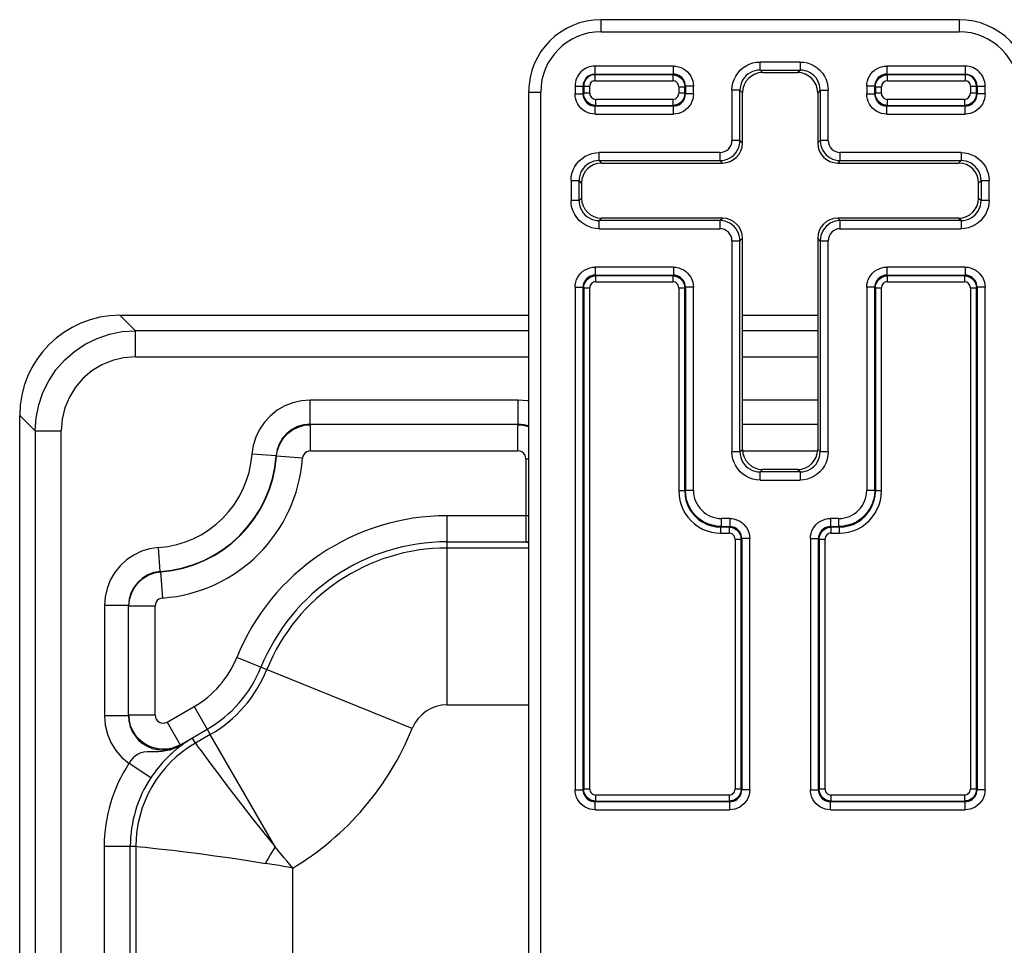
# Model space of a CAD drawing. Header units: inches. Extents: x 0 to 63, y 0 to 40.7.
# Tile 45 of 49: x 47.2 to 49.6, y 25.3 to 27.6. Entities that reach past the tile are written whole.
import ezdxf

# ---------------------------------------------------------------- set-up
doc = ezdxf.new("R2010")
doc.units = ezdxf.units.IN
doc.header["$LTSCALE"] = 3.462963
doc.header["$MEASUREMENT"] = 0
doc.layers.add('_77011', color=7, linetype='CONTINUOUS')
doc.layers.add('_87240', color=7, linetype='CONTINUOUS')

msp = doc.modelspace()

# ---------------------------------------------------------------- linework, layer by layer
at = {"layer": '_77011', "color": 9, "linetype": 'Continuous'}
for p, q in [((48.6031, 27.5986), (48.6031, 27.6286)), ((49.4931, 27.6286), (49.4931, 27.5986)), ((48.6031, 27.5986), (49.4931, 27.5986)), ((48.5881, 27.4767), (48.5881, 27.5132)), ((48.7828, 27.5132), (48.5881, 27.5132)), ((48.7828, 27.4933), (48.7828, 27.5132)), ((48.9984, 27.5033), (48.9984, 27.5232)), ((49.0978, 27.5232), (48.9984, 27.5232)), ((49.0978, 27.5232), (49.0978, 27.5033)), ((49.3134, 27.5132), (49.3134, 27.4933)), ((49.5081, 27.5132), (49.3134, 27.5132)), ((49.5081, 27.5132), (49.5081, 27.4767)), ((48.5881, 27.4933), (48.7828, 27.4933)), ((48.7812, 27.4917), (48.5881, 27.4917)), ((48.7812, 27.4917), (48.7828, 27.4933)), ((48.7812, 27.4917), (48.7812, 27.4767)), ((48.9984, 27.5033), (49.0046, 27.497)), ((48.9984, 27.5033), (49.0978, 27.5033)), ((49.0916, 27.497), (49.0978, 27.5033)), ((49.3134, 27.4933), (49.315, 27.4917)), ((49.3134, 27.4933), (49.5081, 27.4933)), ((49.315, 27.4767), (49.315, 27.4917)), ((49.5081, 27.4917), (49.315, 27.4917)), ((48.5385, 27.4636), (48.5385, 27.4439)), ((48.5385, 27.4636), (48.575, 27.4636)), ((48.5584, 27.4439), (48.5584, 27.4636)), ((48.56, 27.4636), (48.56, 27.4455)), ((48.575, 27.4455), (48.575, 27.4636)), ((48.5881, 27.4767), (48.7812, 27.4767)), ((48.7962, 27.4617), (48.7962, 27.4455)), ((48.7962, 27.4617), (48.8112, 27.4617)), ((48.8128, 27.4633), (48.8112, 27.4617)), ((48.8112, 27.4455), (48.8112, 27.4617)), ((48.8128, 27.4633), (48.8128, 27.4439)), ((48.8328, 27.4633), (48.8128, 27.4633)), ((48.8328, 27.4439), (48.8328, 27.4633)), ((49.2635, 27.4633), (49.2635, 27.4439)), ((49.2834, 27.4633), (49.2635, 27.4633)), ((49.2834, 27.4439), (49.2834, 27.4633)), ((49.285, 27.4617), (49.2834, 27.4633)), ((49.285, 27.4617), (49.285, 27.4455)), ((49.285, 27.4617), (49.3, 27.4617)), ((49.3, 27.4455), (49.3, 27.4617)), ((49.315, 27.4767), (49.5081, 27.4767)), ((49.5212, 27.4636), (49.5212, 27.4455)), ((49.5212, 27.4636), (49.5578, 27.4636)), ((49.5362, 27.4455), (49.5362, 27.4636)), ((49.5378, 27.4636), (49.5378, 27.4439)), ((49.5578, 27.4439), (49.5578, 27.4636)), ((48.4231, 27.4486), (48.4531, 27.4486)), ((48.4531, 24.5586), (48.4531, 27.4486)), ((48.5385, 27.4439), (48.5584, 27.4439)), ((48.5584, 27.4439), (48.56, 27.4455)), ((48.575, 27.4455), (48.56, 27.4455)), ((48.8112, 27.4455), (48.7962, 27.4455)), ((48.8112, 27.4455), (48.8128, 27.4439)), ((48.8328, 27.4439), (48.8128, 27.4439)), ((48.9285, 27.4533), (48.9285, 27.3282)), ((48.9484, 27.4533), (48.9285, 27.4533)), ((48.9484, 27.3282), (48.9484, 27.4533)), ((48.9547, 27.4471), (48.9484, 27.4533)), ((49.1478, 27.4533), (49.1416, 27.4471)), ((49.1478, 27.4533), (49.1478, 27.3282)), ((49.1478, 27.4533), (49.1678, 27.4533)), ((49.1678, 27.3282), (49.1678, 27.4533)), ((49.2635, 27.4439), (49.2834, 27.4439)), ((49.2834, 27.4439), (49.285, 27.4455)), ((49.3, 27.4455), (49.285, 27.4455)), ((49.5362, 27.4455), (49.5212, 27.4455)), ((49.5362, 27.4455), (49.5378, 27.4439)), ((49.5578, 27.4439), (49.5378, 27.4439)), ((48.59, 27.4155), (48.5884, 27.4139)), ((48.5884, 27.3939), (48.5884, 27.4139)), ((48.7828, 27.4139), (48.5884, 27.4139)), ((48.59, 27.4155), (48.59, 27.4305)), ((48.7812, 27.4305), (48.59, 27.4305)), ((48.59, 27.4155), (48.7812, 27.4155)), ((48.7812, 27.4305), (48.7812, 27.4155)), ((48.7828, 27.4139), (48.7812, 27.4155)), ((48.7828, 27.3939), (48.7828, 27.4139)), ((49.315, 27.4155), (49.3134, 27.4139)), ((49.3134, 27.3939), (49.3134, 27.4139)), ((49.5078, 27.4139), (49.3134, 27.4139)), ((49.315, 27.4155), (49.315, 27.4305)), ((49.5062, 27.4305), (49.315, 27.4305)), ((49.315, 27.4155), (49.5062, 27.4155)), ((49.5062, 27.4305), (49.5062, 27.4155)), ((49.5078, 27.4139), (49.5062, 27.4155)), ((49.5078, 27.3939), (49.5078, 27.4139)), ((48.5884, 27.3939), (48.7828, 27.3939)), ((49.3134, 27.3939), (49.5078, 27.3939)), ((48.9484, 27.3282), (48.9285, 27.3282)), ((48.9484, 27.3282), (48.9547, 27.322)), ((49.1416, 27.322), (49.1478, 27.3282)), ((49.1678, 27.3282), (49.1478, 27.3282)), ((48.5984, 27.2783), (48.5984, 27.2982)), ((48.8985, 27.2982), (48.5984, 27.2982)), ((48.8985, 27.2982), (48.8985, 27.2783)), ((49.1978, 27.2783), (49.1978, 27.2982)), ((49.4978, 27.2982), (49.1978, 27.2982)), ((49.4978, 27.2982), (49.4978, 27.2783)), ((48.5984, 27.2783), (48.6046, 27.272)), ((48.5984, 27.2783), (48.8985, 27.2783)), ((48.9047, 27.272), (48.8985, 27.2783)), ((49.1978, 27.2783), (49.1916, 27.272)), ((49.1978, 27.2783), (49.4978, 27.2783)), ((49.4916, 27.272), (49.4978, 27.2783)), ((48.5285, 27.2283), (48.5285, 27.1789)), ((48.5285, 27.2283), (48.5484, 27.2283)), ((48.5484, 27.1789), (48.5484, 27.2283)), ((48.5547, 27.2221), (48.5484, 27.2283)), ((49.5478, 27.2283), (49.5416, 27.2221)), ((49.5478, 27.2283), (49.5478, 27.1789)), ((49.5478, 27.2283), (49.5678, 27.2283)), ((49.5678, 27.1789), (49.5678, 27.2283)), ((48.5484, 27.1789), (48.5285, 27.1789)), ((48.5484, 27.1789), (48.5547, 27.1851)), ((49.5416, 27.1851), (49.5478, 27.1789)), ((49.5678, 27.1789), (49.5478, 27.1789)), ((48.6046, 27.1351), (48.5984, 27.1289)), ((48.5984, 27.1089), (48.5984, 27.1289)), ((48.8985, 27.1289), (48.5984, 27.1289)), ((48.8985, 27.1289), (48.9047, 27.1351)), ((48.8985, 27.1289), (48.8985, 27.1089)), ((49.1916, 27.1351), (49.1978, 27.1289)), ((49.1978, 27.1089), (49.1978, 27.1289)), ((49.4978, 27.1289), (49.1978, 27.1289)), ((49.4978, 27.1289), (49.4916, 27.1351)), ((49.4978, 27.1289), (49.4978, 27.1089)), ((48.5984, 27.1089), (48.8985, 27.1089)), ((49.1978, 27.1089), (49.4978, 27.1089)), ((48.9285, 27.0789), (48.9285, 26.5539)), ((48.9285, 27.0789), (48.9484, 27.0789)), ((48.9547, 27.0851), (48.9484, 27.0789)), ((48.9484, 26.5539), (48.9484, 27.0789)), ((49.1478, 27.0789), (49.1416, 27.0851)), ((49.1478, 27.0789), (49.1478, 26.5539)), ((49.1478, 27.0789), (49.1678, 27.0789)), ((49.1678, 26.5539), (49.1678, 27.0789)), ((48.5884, 27.0132), (48.5884, 26.9933)), ((48.7828, 27.0132), (48.5884, 27.0132)), ((48.7828, 27.0132), (48.7828, 26.9933)), ((49.3134, 27.0132), (49.3134, 26.9933)), ((49.5078, 27.0132), (49.3134, 27.0132)), ((49.5078, 27.0132), (49.5078, 26.9933)), ((48.5884, 26.9933), (48.59, 26.9917)), ((48.5884, 26.9933), (48.7828, 26.9933)), ((48.59, 26.9767), (48.59, 26.9917)), ((48.7812, 26.9917), (48.59, 26.9917)), ((48.59, 26.9767), (48.7812, 26.9767)), ((48.7812, 26.9917), (48.7828, 26.9933)), ((48.7812, 26.9917), (48.7812, 26.9767)), ((49.3134, 26.9933), (49.315, 26.9917)), ((49.3134, 26.9933), (49.5078, 26.9933)), ((49.315, 26.9767), (49.315, 26.9917)), ((49.5062, 26.9917), (49.315, 26.9917)), ((49.315, 26.9767), (49.5062, 26.9767)), ((49.5062, 26.9917), (49.5078, 26.9933)), ((49.5062, 26.9917), (49.5062, 26.9767)), ((48.5385, 26.9633), (48.5385, 25.7139)), ((48.5385, 26.9633), (48.5584, 26.9633)), ((48.5584, 25.7139), (48.5584, 26.9633)), ((48.56, 26.9617), (48.5584, 26.9633)), ((48.56, 26.9617), (48.56, 25.7155)), ((48.56, 26.9617), (48.575, 26.9617)), ((48.575, 25.7155), (48.575, 26.9617)), ((48.7962, 26.9617), (48.7962, 26.4566)), ((48.7962, 26.9617), (48.8112, 26.9617)), ((48.8128, 26.9633), (48.8112, 26.9617)), ((48.8112, 26.4567), (48.8112, 26.9617)), ((48.8128, 26.9633), (48.8128, 26.4582)), ((48.8328, 26.9633), (48.8128, 26.9633)), ((48.8328, 26.4582), (48.8328, 26.9633)), ((49.2635, 26.9633), (49.2635, 26.4582)), ((49.2834, 26.9633), (49.2635, 26.9633)), ((49.2834, 26.4582), (49.2834, 26.9633)), ((49.285, 26.9617), (49.2834, 26.9633)), ((49.285, 26.9617), (49.285, 26.4567)), ((49.285, 26.9617), (49.3, 26.9617)), ((49.3, 26.4566), (49.3, 26.9617)), ((49.5212, 26.9617), (49.5212, 25.7155)), ((49.5212, 26.9617), (49.5362, 26.9617)), ((49.5378, 26.9633), (49.5362, 26.9617)), ((49.5362, 25.7155), (49.5362, 26.9617)), ((49.5378, 26.9633), (49.5378, 25.7139)), ((49.5578, 26.9633), (49.5378, 26.9633)), ((49.5578, 25.7139), (49.5578, 26.9633)), ((48.9484, 26.5539), (48.9285, 26.5539)), ((48.9484, 26.5539), (48.9547, 26.5601)), ((49.1416, 26.5601), (49.1478, 26.5539)), ((49.1678, 26.5539), (49.1478, 26.5539)), ((49.0046, 26.5101), (48.9984, 26.5039)), ((49.0978, 26.5039), (49.0916, 26.5101)), ((48.9984, 26.4839), (48.9984, 26.5039)), ((49.0978, 26.5039), (48.9984, 26.5039)), ((48.9984, 26.4839), (49.0978, 26.4839)), ((49.0978, 26.5039), (49.0978, 26.4839)), ((48.8112, 26.4567), (48.7962, 26.4567)), ((48.8112, 26.4567), (48.8128, 26.4582)), ((48.8328, 26.4582), (48.8128, 26.4582)), ((49.2834, 26.4582), (49.2635, 26.4582)), ((49.2834, 26.4582), (49.285, 26.4567)), ((49.3, 26.4567), (49.285, 26.4567)), ((48.9228, 26.3882), (48.9027, 26.3882)), ((48.9028, 26.3683), (48.9028, 26.3882)), ((48.9228, 26.3882), (48.9228, 26.3683)), ((49.1734, 26.3882), (49.1734, 26.3683)), ((49.1935, 26.3882), (49.1734, 26.3882)), ((49.1935, 26.3882), (49.1935, 26.3683)), ((48.9028, 26.3683), (48.9012, 26.3667)), ((48.9012, 26.3517), (48.9012, 26.3667)), ((48.9212, 26.3667), (48.9012, 26.3667)), ((48.9028, 26.3683), (48.9228, 26.3683)), ((48.9212, 26.3667), (48.9228, 26.3683)), ((48.9212, 26.3667), (48.9212, 26.3517)), ((49.1734, 26.3683), (49.175, 26.3667)), ((49.1734, 26.3683), (49.1935, 26.3683)), ((49.175, 26.3517), (49.175, 26.3667)), ((49.195, 26.3667), (49.175, 26.3667)), ((49.195, 26.3667), (49.1935, 26.3683)), ((49.195, 26.3667), (49.195, 26.3517)), ((48.9012, 26.3517), (48.9212, 26.3517)), ((48.9362, 26.3367), (48.9362, 25.7155)), ((48.9362, 26.3367), (48.9512, 26.3367)), ((48.9528, 26.3383), (48.9512, 26.3367)), ((48.9512, 25.7155), (48.9512, 26.3367)), ((48.9528, 26.3383), (48.9528, 25.7139)), ((48.9728, 26.3383), (48.9528, 26.3383)), ((48.9728, 25.7139), (48.9728, 26.3383)), ((49.1235, 26.3383), (49.1235, 25.7139)), ((49.1235, 26.3383), (49.1434, 26.3383)), ((49.1434, 25.7139), (49.1434, 26.3383)), ((49.145, 26.3367), (49.1434, 26.3383)), ((49.145, 26.3367), (49.145, 25.7155)), ((49.145, 26.3367), (49.16, 26.3367)), ((49.16, 25.7155), (49.16, 26.3367)), ((49.175, 26.3517), (49.195, 26.3517)), ((48.5385, 25.7139), (48.5584, 25.7139)), ((48.5584, 25.7139), (48.56, 25.7155)), ((48.575, 25.7155), (48.56, 25.7155)), ((48.59, 25.6855), (48.59, 25.7005)), ((48.9212, 25.7005), (48.59, 25.7005)), ((48.9212, 25.7005), (48.9212, 25.6855)), ((48.9512, 25.7155), (48.9362, 25.7155)), ((48.9512, 25.7155), (48.9528, 25.7139)), ((48.9728, 25.7139), (48.9528, 25.7139)), ((49.1235, 25.7139), (49.1434, 25.7139)), ((49.1434, 25.7139), (49.145, 25.7155)), ((49.16, 25.7155), (49.145, 25.7155)), ((49.175, 25.6855), (49.175, 25.7005)), ((49.5062, 25.7005), (49.175, 25.7005)), ((49.5062, 25.7005), (49.5062, 25.6855)), ((49.5362, 25.7155), (49.5212, 25.7155)), ((49.5362, 25.7155), (49.5378, 25.7139)), ((49.5578, 25.7139), (49.5378, 25.7139)), ((48.59, 25.6855), (48.5884, 25.6839)), ((48.5884, 25.6639), (48.5884, 25.6839)), ((48.9228, 25.6839), (48.5884, 25.6839)), ((48.59, 25.6855), (48.9212, 25.6855)), ((48.9228, 25.6839), (48.9212, 25.6855)), ((48.9228, 25.6639), (48.9228, 25.6839)), ((49.175, 25.6855), (49.1734, 25.6839)), ((49.1734, 25.6639), (49.1734, 25.6839)), ((49.5078, 25.6839), (49.1734, 25.6839)), ((49.175, 25.6855), (49.5062, 25.6855)), ((49.5078, 25.6839), (49.5062, 25.6855)), ((49.5078, 25.6639), (49.5078, 25.6839)), ((48.5884, 25.6639), (48.9228, 25.6639)), ((49.1734, 25.6639), (49.5078, 25.6639))]:
    msp.add_line(p, q, dxfattribs=at)
at = {"layer": '_77011', "color": 7, "linetype": 'Continuous'}
for p, q in [((49.4931, 27.6286), (48.6031, 27.6286)), ((49.0046, 27.497), (49.0916, 27.497)), ((48.4231, 27.4486), (48.4231, 24.5586)), ((48.9547, 27.322), (48.9547, 27.4471)), ((49.1416, 27.4471), (49.1416, 27.322)), ((48.6046, 27.272), (48.9047, 27.272)), ((49.1916, 27.272), (49.4916, 27.272)), ((48.5547, 27.2221), (48.5547, 27.1851)), ((49.5416, 27.1851), (49.5416, 27.2221)), ((48.9047, 27.1351), (48.6046, 27.1351)), ((49.4916, 27.1351), (49.1916, 27.1351)), ((48.9547, 26.5601), (48.9547, 27.0851)), ((49.1416, 27.0851), (49.1416, 26.5601)), ((49.0916, 26.5101), (49.0046, 26.5101))]:
    msp.add_line(p, q, dxfattribs=at)
at = {"layer": '_77011', "color": 9, "linetype": 'Continuous'}
for points in [[(48.7828, 27.5132), (48.7894, 27.5128), (48.7957, 27.5115), (48.8019, 27.5094), (48.8078, 27.5065), (48.8132, 27.5029), (48.8181, 27.4986), (48.8224, 27.4937), (48.8261, 27.4883), (48.8289, 27.4824), (48.8311, 27.4762), (48.8323, 27.4699), (48.8328, 27.4633)], [(48.9285, 27.4533), (48.9291, 27.4625), (48.9308, 27.4714), (48.9338, 27.4801), (48.9378, 27.4883), (48.9429, 27.4959), (48.9489, 27.5028), (48.9558, 27.5088), (48.9634, 27.5139), (48.9716, 27.5179), (48.9803, 27.5209), (48.9892, 27.5226), (48.9984, 27.5232)], [(49.0978, 27.5232), (49.107, 27.5226), (49.1159, 27.5209), (49.1246, 27.5179), (49.1328, 27.5139), (49.1404, 27.5088), (49.1473, 27.5028), (49.1533, 27.4959), (49.1584, 27.4883), (49.1624, 27.4801), (49.1654, 27.4714), (49.1671, 27.4625), (49.1678, 27.4533)], [(49.2635, 27.4633), (49.2639, 27.4699), (49.2652, 27.4762), (49.2673, 27.4824), (49.2702, 27.4883), (49.2738, 27.4937), (49.2781, 27.4986), (49.283, 27.5029), (49.2884, 27.5065), (49.2943, 27.5094), (49.3005, 27.5115), (49.3068, 27.5128), (49.3134, 27.5132)], [(48.8128, 27.4633), (48.8124, 27.468), (48.8113, 27.4725), (48.8095, 27.4769), (48.807, 27.4809), (48.804, 27.4845), (48.8004, 27.4875), (48.7964, 27.49), (48.792, 27.4918), (48.7875, 27.4929), (48.7828, 27.4933)], [(48.9984, 27.5033), (48.9919, 27.5028), (48.9855, 27.5015), (48.9793, 27.4994), (48.9734, 27.4966), (48.968, 27.4929), (48.9631, 27.4886), (48.9588, 27.4837), (48.9551, 27.4783), (48.9523, 27.4724), (48.9502, 27.4662), (48.9489, 27.4598), (48.9484, 27.4533)], [(49.1478, 27.4533), (49.1473, 27.4598), (49.1461, 27.4662), (49.144, 27.4724), (49.1411, 27.4783), (49.1374, 27.4837), (49.1331, 27.4886), (49.1282, 27.4929), (49.1228, 27.4966), (49.1169, 27.4994), (49.1107, 27.5015), (49.1043, 27.5028), (49.0978, 27.5033)], [(49.3134, 27.4933), (49.3087, 27.4929), (49.3042, 27.4918), (49.2998, 27.49), (49.2958, 27.4875), (49.2922, 27.4845), (49.2892, 27.4809), (49.2867, 27.4769), (49.2849, 27.4725), (49.2838, 27.468), (49.2834, 27.4633)], [(49.285, 27.4617), (49.2854, 27.4664), (49.2865, 27.4709), (49.2883, 27.4753), (49.2908, 27.4793), (49.2938, 27.4829), (49.2974, 27.4859), (49.3014, 27.4884), (49.3058, 27.4902), (49.3103, 27.4913), (49.315, 27.4917)], [(48.5884, 27.3939), (48.5818, 27.3944), (48.5755, 27.3956), (48.5693, 27.3978), (48.5634, 27.4006), (48.558, 27.4043), (48.5531, 27.4086), (48.5488, 27.4135), (48.5452, 27.4189), (48.5423, 27.4248), (48.5402, 27.431), (48.5389, 27.4373), (48.5385, 27.4439)], [(48.5584, 27.4439), (48.5588, 27.4392), (48.5599, 27.4347), (48.5617, 27.4303), (48.5642, 27.4263), (48.5672, 27.4227), (48.5708, 27.4197), (48.5748, 27.4172), (48.5792, 27.4154), (48.5838, 27.4143), (48.5884, 27.4139)], [(48.8328, 27.4439), (48.8323, 27.4373), (48.8311, 27.431), (48.8289, 27.4248), (48.8261, 27.4189), (48.8224, 27.4135), (48.8181, 27.4086), (48.8132, 27.4043), (48.8078, 27.4006), (48.8019, 27.3978), (48.7957, 27.3956), (48.7894, 27.3944), (48.7828, 27.3939)], [(48.7828, 27.4139), (48.7875, 27.4143), (48.792, 27.4154), (48.7964, 27.4172), (48.8004, 27.4197), (48.804, 27.4227), (48.807, 27.4263), (48.8095, 27.4303), (48.8113, 27.4347), (48.8124, 27.4392), (48.8128, 27.4439)], [(49.3134, 27.3939), (49.3068, 27.3944), (49.3005, 27.3956), (49.2943, 27.3978), (49.2884, 27.4006), (49.283, 27.4043), (49.2781, 27.4086), (49.2738, 27.4135), (49.2702, 27.4189), (49.2673, 27.4248), (49.2652, 27.431), (49.2639, 27.4373), (49.2635, 27.4439)], [(49.2834, 27.4439), (49.2838, 27.4392), (49.2849, 27.4347), (49.2867, 27.4303), (49.2892, 27.4263), (49.2922, 27.4227), (49.2958, 27.4197), (49.2998, 27.4172), (49.3042, 27.4154), (49.3087, 27.4143), (49.3134, 27.4139)], [(49.315, 27.4155), (49.3103, 27.4159), (49.3058, 27.417), (49.3014, 27.4188), (49.2974, 27.4212), (49.2938, 27.4243), (49.2908, 27.4279), (49.2883, 27.4319), (49.2865, 27.4362), (49.2854, 27.4408), (49.285, 27.4455)], [(49.5362, 27.4455), (49.5358, 27.4408), (49.5347, 27.4362), (49.5329, 27.4319), (49.5305, 27.4279), (49.5274, 27.4243), (49.5238, 27.4212), (49.5198, 27.4188), (49.5155, 27.417), (49.5109, 27.4159), (49.5062, 27.4155)], [(49.5578, 27.4439), (49.5573, 27.4373), (49.5561, 27.431), (49.5539, 27.4248), (49.5511, 27.4189), (49.5474, 27.4135), (49.5431, 27.4086), (49.5382, 27.4043), (49.5328, 27.4006), (49.5269, 27.3978), (49.5207, 27.3956), (49.5144, 27.3944), (49.5078, 27.3939)], [(49.5078, 27.4139), (49.5125, 27.4143), (49.517, 27.4154), (49.5214, 27.4172), (49.5254, 27.4197), (49.529, 27.4227), (49.532, 27.4263), (49.5345, 27.4303), (49.5363, 27.4347), (49.5374, 27.4392), (49.5378, 27.4439)], [(48.5285, 27.2283), (48.5291, 27.2375), (48.5308, 27.2464), (48.5338, 27.2551), (48.5378, 27.2633), (48.5429, 27.2709), (48.5489, 27.2778), (48.5558, 27.2838), (48.5634, 27.2889), (48.5716, 27.2929), (48.5803, 27.2959), (48.5892, 27.2976), (48.5984, 27.2982)], [(49.4978, 27.2982), (49.507, 27.2976), (49.5159, 27.2959), (49.5246, 27.2929), (49.5328, 27.2889), (49.5404, 27.2838), (49.5473, 27.2778), (49.5533, 27.2709), (49.5584, 27.2633), (49.5624, 27.2551), (49.5654, 27.2464), (49.5671, 27.2375), (49.5678, 27.2283)], [(48.5984, 27.2783), (48.5919, 27.2778), (48.5855, 27.2765), (48.5793, 27.2744), (48.5734, 27.2716), (48.568, 27.2679), (48.5631, 27.2636), (48.5588, 27.2587), (48.5551, 27.2533), (48.5523, 27.2474), (48.5502, 27.2412), (48.5489, 27.2348), (48.5484, 27.2283)], [(49.5478, 27.2283), (49.5473, 27.2348), (49.5461, 27.2412), (49.544, 27.2474), (49.5411, 27.2533), (49.5374, 27.2587), (49.5331, 27.2636), (49.5282, 27.2679), (49.5228, 27.2716), (49.5169, 27.2744), (49.5107, 27.2765), (49.5043, 27.2778), (49.4978, 27.2783)], [(48.5984, 27.1089), (48.5892, 27.1096), (48.5803, 27.1113), (48.5716, 27.1143), (48.5634, 27.1183), (48.5558, 27.1234), (48.5489, 27.1294), (48.5429, 27.1363), (48.5378, 27.1439), (48.5338, 27.1521), (48.5308, 27.1608), (48.5291, 27.1697), (48.5285, 27.1789)], [(48.5484, 27.1789), (48.5489, 27.1724), (48.5502, 27.166), (48.5523, 27.1598), (48.5551, 27.1539), (48.5588, 27.1485), (48.5631, 27.1436), (48.568, 27.1393), (48.5734, 27.1356), (48.5793, 27.1327), (48.5855, 27.1306), (48.5919, 27.1294), (48.5984, 27.1289)], [(49.5678, 27.1789), (49.5671, 27.1697), (49.5654, 27.1608), (49.5624, 27.1521), (49.5584, 27.1439), (49.5533, 27.1363), (49.5473, 27.1294), (49.5404, 27.1234), (49.5328, 27.1183), (49.5246, 27.1143), (49.5159, 27.1113), (49.507, 27.1096), (49.4978, 27.1089)], [(49.4978, 27.1289), (49.5043, 27.1294), (49.5107, 27.1306), (49.5169, 27.1327), (49.5228, 27.1356), (49.5282, 27.1393), (49.5331, 27.1436), (49.5374, 27.1485), (49.5411, 27.1539), (49.544, 27.1598), (49.5461, 27.166), (49.5473, 27.1724), (49.5478, 27.1789)], [(48.5385, 26.9633), (48.5389, 26.9699), (48.5402, 26.9762), (48.5423, 26.9824), (48.5452, 26.9883), (48.5488, 26.9937), (48.5531, 26.9986), (48.558, 27.0029), (48.5634, 27.0065), (48.5693, 27.0094), (48.5755, 27.0115), (48.5818, 27.0128), (48.5884, 27.0132)], [(48.7828, 27.0132), (48.7894, 27.0128), (48.7957, 27.0115), (48.8019, 27.0094), (48.8078, 27.0065), (48.8132, 27.0029), (48.8181, 26.9986), (48.8224, 26.9937), (48.8261, 26.9883), (48.8289, 26.9824), (48.8311, 26.9762), (48.8323, 26.9699), (48.8328, 26.9633)], [(49.2635, 26.9633), (49.2639, 26.9699), (49.2652, 26.9762), (49.2673, 26.9824), (49.2702, 26.9883), (49.2738, 26.9937), (49.2781, 26.9986), (49.283, 27.0029), (49.2884, 27.0065), (49.2943, 27.0094), (49.3005, 27.0115), (49.3068, 27.0128), (49.3134, 27.0132)], [(49.5078, 27.0132), (49.5144, 27.0128), (49.5207, 27.0115), (49.5269, 27.0094), (49.5328, 27.0065), (49.5382, 27.0029), (49.5431, 26.9986), (49.5474, 26.9937), (49.5511, 26.9883), (49.5539, 26.9824), (49.5561, 26.9762), (49.5573, 26.9699), (49.5578, 26.9633)], [(48.5884, 26.9933), (48.5838, 26.9929), (48.5792, 26.9918), (48.5748, 26.99), (48.5708, 26.9875), (48.5672, 26.9845), (48.5642, 26.9809), (48.5617, 26.9769), (48.5599, 26.9725), (48.5588, 26.9679), (48.5584, 26.9633)], [(48.8128, 26.9633), (48.8124, 26.9679), (48.8113, 26.9725), (48.8095, 26.9769), (48.807, 26.9809), (48.804, 26.9845), (48.8004, 26.9875), (48.7964, 26.99), (48.792, 26.9918), (48.7875, 26.9929), (48.7828, 26.9933)], [(49.3134, 26.9933), (49.3087, 26.9929), (49.3042, 26.9918), (49.2998, 26.99), (49.2958, 26.9875), (49.2922, 26.9845), (49.2892, 26.9809), (49.2867, 26.9769), (49.2849, 26.9725), (49.2838, 26.9679), (49.2834, 26.9633)], [(49.5378, 26.9633), (49.5374, 26.9679), (49.5363, 26.9725), (49.5345, 26.9769), (49.532, 26.9809), (49.529, 26.9845), (49.5254, 26.9875), (49.5214, 26.99), (49.517, 26.9918), (49.5125, 26.9929), (49.5078, 26.9933)], [(48.9984, 26.4839), (48.9892, 26.4846), (48.9803, 26.4863), (48.9716, 26.4893), (48.9634, 26.4933), (48.9558, 26.4984), (48.9489, 26.5044), (48.9429, 26.5113), (48.9378, 26.5189), (48.9338, 26.5271), (48.9308, 26.5358), (48.9291, 26.5447), (48.9285, 26.5539)], [(48.9484, 26.5539), (48.9489, 26.5474), (48.9502, 26.541), (48.9523, 26.5348), (48.9551, 26.5289), (48.9588, 26.5235), (48.9631, 26.5186), (48.968, 26.5143), (48.9734, 26.5106), (48.9793, 26.5077), (48.9855, 26.5056), (48.9919, 26.5044), (48.9984, 26.5039)], [(49.1678, 26.5539), (49.1671, 26.5447), (49.1654, 26.5358), (49.1624, 26.5271), (49.1584, 26.5189), (49.1533, 26.5113), (49.1473, 26.5044), (49.1404, 26.4984), (49.1328, 26.4933), (49.1246, 26.4893), (49.1159, 26.4863), (49.107, 26.4846), (49.0978, 26.4839)], [(49.0978, 26.5039), (49.1043, 26.5044), (49.1107, 26.5056), (49.1169, 26.5077), (49.1228, 26.5106), (49.1282, 26.5143), (49.1331, 26.5186), (49.1374, 26.5235), (49.1411, 26.5289), (49.144, 26.5348), (49.1461, 26.541), (49.1473, 26.5474), (49.1478, 26.5539)], [(48.7962, 26.4566), (48.7969, 26.4448), (48.7988, 26.4333), (48.8021, 26.422), (48.8066, 26.4111), (48.8123, 26.4008), (48.8191, 26.3912), (48.8269, 26.3824), (48.8357, 26.3746), (48.8453, 26.3678), (48.8556, 26.3621), (48.8665, 26.3576), (48.8778, 26.3543), (48.8893, 26.3523), (48.9012, 26.3517)], [(48.8112, 26.4567), (48.812, 26.4449), (48.8142, 26.4334), (48.818, 26.4222), (48.8232, 26.4117), (48.8298, 26.4019), (48.8375, 26.393), (48.8464, 26.3853), (48.8562, 26.3787), (48.8667, 26.3735), (48.8779, 26.3697), (48.8894, 26.3674), (48.9012, 26.3667)], [(48.9028, 26.3683), (48.891, 26.369), (48.8795, 26.3713), (48.8683, 26.3751), (48.8578, 26.3803), (48.848, 26.3868), (48.8391, 26.3946), (48.8314, 26.4035), (48.8248, 26.4132), (48.8196, 26.4238), (48.8158, 26.4349), (48.8135, 26.4465), (48.8128, 26.4582)], [(49.2834, 26.4582), (49.2827, 26.4465), (49.2804, 26.4349), (49.2766, 26.4238), (49.2714, 26.4132), (49.2649, 26.4035), (49.2571, 26.3946), (49.2482, 26.3868), (49.2385, 26.3803), (49.2279, 26.3751), (49.2168, 26.3713), (49.2052, 26.369), (49.1935, 26.3683)], [(49.195, 26.3667), (49.2068, 26.3674), (49.2183, 26.3697), (49.2295, 26.3735), (49.24, 26.3787), (49.2498, 26.3853), (49.2587, 26.393), (49.2664, 26.4019), (49.273, 26.4117), (49.2782, 26.4222), (49.282, 26.4334), (49.2843, 26.4449), (49.285, 26.4567)], [(49.195, 26.3517), (49.2069, 26.3523), (49.2184, 26.3543), (49.2297, 26.3576), (49.2406, 26.3621), (49.2509, 26.3678), (49.2605, 26.3746), (49.2693, 26.3824), (49.2771, 26.3912), (49.2839, 26.4008), (49.2896, 26.4111), (49.2941, 26.422), (49.2974, 26.4333), (49.2994, 26.4448), (49.3, 26.4566)], [(48.9228, 26.3882), (48.9294, 26.3878), (48.9357, 26.3865), (48.9419, 26.3844), (48.9478, 26.3815), (48.9532, 26.3779), (48.9581, 26.3736), (48.9624, 26.3687), (48.9661, 26.3633), (48.9689, 26.3574), (48.9711, 26.3512), (48.9723, 26.3449), (48.9728, 26.3383)], [(49.1235, 26.3383), (49.1239, 26.3449), (49.1252, 26.3512), (49.1273, 26.3574), (49.1302, 26.3633), (49.1338, 26.3687), (49.1381, 26.3736), (49.143, 26.3779), (49.1484, 26.3815), (49.1543, 26.3844), (49.1605, 26.3865), (49.1668, 26.3878), (49.1734, 26.3882)], [(48.9528, 26.3383), (48.9524, 26.343), (48.9513, 26.3475), (48.9495, 26.3519), (48.947, 26.3559), (48.944, 26.3595), (48.9404, 26.3625), (48.9364, 26.365), (48.932, 26.3668), (48.9275, 26.3679), (48.9228, 26.3683)], [(49.1734, 26.3683), (49.1687, 26.3679), (49.1642, 26.3668), (49.1598, 26.365), (49.1558, 26.3625), (49.1522, 26.3595), (49.1492, 26.3559), (49.1467, 26.3519), (49.1449, 26.3475), (49.1438, 26.343), (49.1434, 26.3383)], [(48.5884, 25.6639), (48.5818, 25.6644), (48.5755, 25.6656), (48.5693, 25.6678), (48.5634, 25.6706), (48.558, 25.6743), (48.5531, 25.6786), (48.5488, 25.6835), (48.5452, 25.6889), (48.5423, 25.6948), (48.5402, 25.701), (48.5389, 25.7073), (48.5385, 25.7139)], [(48.5584, 25.7139), (48.5588, 25.7092), (48.5599, 25.7047), (48.5617, 25.7003), (48.5642, 25.6963), (48.5672, 25.6927), (48.5708, 25.6897), (48.5748, 25.6872), (48.5792, 25.6854), (48.5838, 25.6843), (48.5884, 25.6839)], [(48.9728, 25.7139), (48.9723, 25.7073), (48.9711, 25.701), (48.9689, 25.6948), (48.9661, 25.6889), (48.9624, 25.6835), (48.9581, 25.6786), (48.9532, 25.6743), (48.9478, 25.6706), (48.9419, 25.6678), (48.9357, 25.6656), (48.9294, 25.6644), (48.9228, 25.6639)], [(48.9228, 25.6839), (48.9275, 25.6843), (48.932, 25.6854), (48.9364, 25.6872), (48.9404, 25.6897), (48.944, 25.6927), (48.947, 25.6963), (48.9495, 25.7003), (48.9513, 25.7047), (48.9524, 25.7092), (48.9528, 25.7139)], [(49.1734, 25.6639), (49.1668, 25.6644), (49.1605, 25.6656), (49.1543, 25.6678), (49.1484, 25.6706), (49.143, 25.6743), (49.1381, 25.6786), (49.1338, 25.6835), (49.1302, 25.6889), (49.1273, 25.6948), (49.1252, 25.701), (49.1239, 25.7073), (49.1235, 25.7139)], [(49.1434, 25.7139), (49.1438, 25.7092), (49.1449, 25.7047), (49.1467, 25.7003), (49.1492, 25.6963), (49.1522, 25.6927), (49.1558, 25.6897), (49.1598, 25.6872), (49.1642, 25.6854), (49.1687, 25.6843), (49.1734, 25.6839)], [(49.5578, 25.7139), (49.5573, 25.7073), (49.5561, 25.701), (49.5539, 25.6948), (49.5511, 25.6889), (49.5474, 25.6835), (49.5431, 25.6786), (49.5382, 25.6743), (49.5328, 25.6706), (49.5269, 25.6678), (49.5207, 25.6656), (49.5144, 25.6644), (49.5078, 25.6639)], [(49.5078, 25.6839), (49.5125, 25.6843), (49.517, 25.6854), (49.5214, 25.6872), (49.5254, 25.6897), (49.529, 25.6927), (49.532, 25.6963), (49.5345, 25.7003), (49.5363, 25.7047), (49.5374, 25.7092), (49.5378, 25.7139)]]:
    msp.add_lwpolyline(points, dxfattribs=at)
at = {"layer": '_77011', "color": 7, "linetype": 'Continuous'}
for points in [[(48.7812, 27.4917), (48.7859, 27.4913), (48.7905, 27.4902), (48.7948, 27.4884), (48.7988, 27.4859), (48.8024, 27.4829), (48.8055, 27.4793), (48.8079, 27.4753), (48.8097, 27.4709), (48.8108, 27.4664), (48.8112, 27.4617)], [(48.59, 27.4155), (48.5853, 27.4159), (48.5808, 27.417), (48.5764, 27.4188), (48.5724, 27.4212), (48.5688, 27.4243), (48.5658, 27.4279), (48.5633, 27.4319), (48.5615, 27.4362), (48.5604, 27.4408), (48.56, 27.4455)], [(48.8112, 27.4455), (48.8108, 27.4408), (48.8097, 27.4362), (48.8079, 27.4319), (48.8055, 27.4279), (48.8024, 27.4243), (48.7988, 27.4212), (48.7948, 27.4188), (48.7905, 27.417), (48.7859, 27.4159), (48.7812, 27.4155)], [(48.8985, 27.2783), (48.905, 27.2787), (48.9114, 27.28), (48.9176, 27.2821), (48.9235, 27.285), (48.9289, 27.2886), (48.9338, 27.2929), (48.9381, 27.2978), (48.9418, 27.3033), (48.9446, 27.3091), (48.9467, 27.3153), (48.948, 27.3217), (48.9484, 27.3282)], [(49.1478, 27.3282), (49.1482, 27.3217), (49.1495, 27.3153), (49.1516, 27.3091), (49.1545, 27.3033), (49.1581, 27.2978), (49.1624, 27.2929), (49.1673, 27.2886), (49.1727, 27.285), (49.1786, 27.2821), (49.1848, 27.28), (49.1912, 27.2787), (49.1978, 27.2783)], [(48.9484, 27.0789), (48.948, 27.0855), (48.9467, 27.0919), (48.9446, 27.0981), (48.9418, 27.1039), (48.9381, 27.1094), (48.9338, 27.1143), (48.9289, 27.1186), (48.9235, 27.1222), (48.9176, 27.1251), (48.9114, 27.1272), (48.905, 27.1285), (48.8985, 27.1289)], [(49.1978, 27.1289), (49.1912, 27.1285), (49.1848, 27.1272), (49.1786, 27.1251), (49.1727, 27.1222), (49.1673, 27.1186), (49.1624, 27.1143), (49.1581, 27.1094), (49.1545, 27.1039), (49.1516, 27.0981), (49.1495, 27.0919), (49.1482, 27.0855), (49.1478, 27.0789)], [(48.56, 26.9617), (48.5604, 26.9664), (48.5615, 26.9709), (48.5633, 26.9753), (48.5658, 26.9793), (48.5688, 26.9829), (48.5724, 26.9859), (48.5764, 26.9884), (48.5808, 26.9902), (48.5853, 26.9913), (48.59, 26.9917)], [(48.7812, 26.9917), (48.7859, 26.9913), (48.7905, 26.9902), (48.7948, 26.9884), (48.7988, 26.9859), (48.8024, 26.9829), (48.8055, 26.9793), (48.8079, 26.9753), (48.8097, 26.9709), (48.8108, 26.9664), (48.8112, 26.9617)], [(49.285, 26.9617), (49.2854, 26.9664), (49.2865, 26.9709), (49.2883, 26.9753), (49.2908, 26.9793), (49.2938, 26.9829), (49.2974, 26.9859), (49.3014, 26.9884), (49.3058, 26.9902), (49.3103, 26.9913), (49.315, 26.9917)], [(49.5062, 26.9917), (49.5109, 26.9913), (49.5155, 26.9902), (49.5198, 26.9884), (49.5238, 26.9859), (49.5274, 26.9829), (49.5305, 26.9793), (49.5329, 26.9753), (49.5347, 26.9709), (49.5358, 26.9664), (49.5362, 26.9617)], [(48.9212, 26.3667), (48.9259, 26.3663), (48.9305, 26.3652), (48.9348, 26.3634), (48.9388, 26.3609), (48.9424, 26.3579), (48.9455, 26.3543), (48.9479, 26.3503), (48.9497, 26.3459), (48.9508, 26.3414), (48.9512, 26.3367)], [(49.145, 26.3367), (49.1454, 26.3414), (49.1465, 26.3459), (49.1483, 26.3503), (49.1508, 26.3543), (49.1538, 26.3579), (49.1574, 26.3609), (49.1614, 26.3634), (49.1658, 26.3652), (49.1703, 26.3663), (49.175, 26.3667)], [(48.59, 25.6855), (48.5853, 25.6859), (48.5808, 25.687), (48.5764, 25.6888), (48.5724, 25.6912), (48.5688, 25.6943), (48.5658, 25.6979), (48.5633, 25.7019), (48.5615, 25.7062), (48.5604, 25.7108), (48.56, 25.7155)], [(48.9512, 25.7155), (48.9508, 25.7108), (48.9497, 25.7062), (48.9479, 25.7019), (48.9455, 25.6979), (48.9424, 25.6943), (48.9388, 25.6912), (48.9348, 25.6888), (48.9305, 25.687), (48.9259, 25.6859), (48.9212, 25.6855)], [(49.175, 25.6855), (49.1703, 25.6859), (49.1658, 25.687), (49.1614, 25.6888), (49.1574, 25.6912), (49.1538, 25.6943), (49.1508, 25.6979), (49.1483, 25.7019), (49.1465, 25.7062), (49.1454, 25.7108), (49.145, 25.7155)], [(49.5362, 25.7155), (49.5358, 25.7108), (49.5347, 25.7062), (49.5329, 25.7019), (49.5305, 25.6979), (49.5274, 25.6943), (49.5238, 25.6912), (49.5198, 25.6888), (49.5155, 25.687), (49.5109, 25.6859), (49.5062, 25.6855)]]:
    msp.add_lwpolyline(points, dxfattribs=at)
for centre, start, end in [((48.6031, 27.4486), 90, 180), ((49.4931, 27.4486), 0, 90)]:
    msp.add_arc(centre, 0.18, start, end, dxfattribs=at)
at = {"layer": '_77011', "color": 9, "linetype": 'Continuous'}
for centre, radius, start, end in [((48.6031, 27.4486), 0.15, 90, 180), ((49.4931, 27.4486), 0.15, 0, 90), ((48.5881, 27.4636), 0.0497, 89.9988, 180), ((49.5081, 27.4636), 0.0497, 359.9989, 89.9997), ((48.5881, 27.4636), 0.0297, 90, 180), ((48.5881, 27.4636), 0.0281, 90, 180), ((49.5081, 27.4636), 0.0297, 360, 90), ((49.5081, 27.4636), 0.0281, 360, 90), ((48.5881, 27.4636), 0.0131, 89.9968, 180), ((48.7812, 27.4617), 0.015, 359.9805, 90.0212), ((49.315, 27.4617), 0.015, 90.0214, 180.0015), ((49.5081, 27.4636), 0.0131, 0, 90), ((48.59, 27.4455), 0.015, 179.9828, 270.0212), ((48.7812, 27.4455), 0.015, 269.9805, 0.0212), ((49.315, 27.4455), 0.015, 179.9993, 270.0007), ((49.5062, 27.4455), 0.015, 269.9993, 359.9981), ((48.8985, 27.3282), 0.03, 269.9968, 0.0029), ((49.1978, 27.3282), 0.03, 179.9988, 270.0015), ((48.8985, 27.0789), 0.03, 359.9988, 90.0015), ((49.1978, 27.0789), 0.03, 89.9968, 180.0029), ((48.59, 26.9617), 0.015, 89.9805, 180.0211), ((48.7812, 26.9617), 0.015, 359.9805, 90.0212), ((49.315, 26.9617), 0.015, 89.9955, 180.0052), ((49.5062, 26.9617), 0.015, 0.0119, 90.0012), ((48.9027, 26.4582), 0.07, 179.9963, 270.0034), ((49.1935, 26.4582), 0.07, 269.9966, 0.0032), ((48.9212, 26.3367), 0.015, 359.9805, 90.0212), ((49.175, 26.3367), 0.015, 89.9955, 180.0052), ((48.59, 25.7155), 0.015, 179.9805, 270.0212), ((48.9212, 25.7155), 0.015, 269.9805, 0.0212), ((49.175, 25.7155), 0.015, 179.9955, 270.0052), ((49.5062, 25.7155), 0.015, 269.9955, 0.0052)]:
    msp.add_arc(centre, radius, start, end, dxfattribs=at)
at = {"layer": '_77011', "color": 7, "linetype": 'Continuous'}
for centre, major_axis, start_param, end_param in [((49.0047, 27.447), (0.0354, -0.0354), 2.356347, 3.926839), ((49.0916, 27.447), (0.0354, 0.0354), -0.785246, 0.785246), ((48.9046, 27.3221), (0.0354, -0.0354), -0.785246, 0.785246), ((49.1916, 27.3221), (0.0354, 0.0354), -3.926839, -2.356347), ((48.6047, 27.222), (0.0354, -0.0354), 2.356347, 3.926839), ((49.4916, 27.222), (0.0354, 0.0354), -0.785246, 0.785246), ((48.6047, 27.1851), (0.0354, 0.0354), -3.926839, -2.356347), ((49.4916, 27.1851), (0.0354, -0.0354), -0.785246, 0.785246), ((48.9046, 27.0851), (0.0354, 0.0354), -0.785246, 0.785246), ((49.1916, 27.0851), (0.0354, -0.0354), 2.356347, 3.926839), ((49.0047, 26.5601), (0.0354, 0.0354), -3.926839, -2.356347), ((49.0916, 26.5601), (0.0354, -0.0354), -0.785246, 0.785246)]:
    msp.add_ellipse(centre, major_axis=major_axis, ratio=0.999695, start_param=start_param, end_param=end_param, dxfattribs=at)
at = {"layer": '_87240', "color": 9, "linetype": 'Continuous'}
for p, q in [((47.4072, 26.8936), (47.4457, 26.855)), ((47.4457, 26.7903), (47.4457, 26.855)), ((48.4231, 26.855), (47.4457, 26.855)), ((49.1416, 26.855), (48.9547, 26.855)), ((47.4457, 26.7903), (48.4231, 26.7903)), ((48.9547, 26.7903), (49.1416, 26.7903)), ((47.8801, 26.6225), (47.8802, 26.6825)), ((48.3975, 26.6825), (47.8802, 26.6825)), ((48.3975, 26.6225), (48.3975, 26.6825)), ((49.1416, 26.6825), (48.9547, 26.6825)), ((47.1967, 26.606), (47.1581, 26.6445)), ((47.1967, 26.606), (47.1967, 22.9436)), ((47.1967, 26.606), (47.2614, 26.606)), ((47.2614, 22.9425), (47.2614, 26.606)), ((47.8811, 26.5565), (47.8811, 26.6215)), ((48.3965, 26.5565), (48.3965, 26.6215)), ((48.3965, 26.6215), (48.4098, 26.6204)), ((47.8811, 26.5565), (48.3965, 26.5565)), ((48.9547, 26.5565), (49.1416, 26.5565)), ((47.7954, 26.5437), (47.7355, 26.548)), ((47.7954, 26.5437), (47.7963, 26.5428)), ((47.8612, 26.538), (47.7963, 26.5428)), ((48.4165, 26.5365), (48.4165, 26.3302)), ((48.4165, 26.5365), (48.4231, 26.5365)), ((48.2206, 25.9247), (48.2206, 26.3952)), ((48.4231, 26.3952), (48.2206, 26.3952)), ((47.5076, 26.2563), (47.5034, 26.3161)), ((48.4231, 26.3147), (48.2206, 26.3147)), ((48.4165, 26.3302), (48.4175, 26.3292)), ((48.4175, 26.3292), (48.4231, 26.3297)), ((47.5085, 26.2553), (47.5076, 26.2563)), ((47.5085, 26.2553), (47.5132, 26.1905)), ((47.3687, 26.1715), (47.3687, 25.8975)), ((47.4287, 26.1715), (47.3687, 26.1715)), ((47.4947, 26.1706), (47.4297, 26.1706)), ((47.4947, 25.8993), (47.4947, 26.1706)), ((48.1338, 25.8662), (47.6976, 26.0425)), ((47.5247, 25.8819), (47.5915, 25.9205)), ((47.5915, 25.9205), (47.6318, 25.8508)), ((48.2206, 25.9247), (48.4231, 25.9247)), ((47.4287, 25.8975), (47.3687, 25.8975)), ((47.4947, 25.8993), (47.4297, 25.8993)), ((47.5247, 25.8819), (47.5572, 25.8257)), ((47.6318, 25.8508), (47.595, 25.8296)), ((47.7928, 25.572), (47.6318, 25.8508)), ((47.5549, 25.82), (47.5536, 25.819)), ((47.556, 25.8209), (47.5549, 25.82)), ((47.5571, 25.8217), (47.556, 25.8209)), ((47.5566, 25.8231), (47.5562, 25.8239)), ((47.5581, 25.8225), (47.5571, 25.8217)), ((47.5591, 25.8233), (47.5581, 25.8225)), ((47.5602, 25.824), (47.5591, 25.8233)), ((47.5612, 25.8248), (47.5602, 25.824)), ((47.5624, 25.8257), (47.5612, 25.8248)), ((47.595, 25.8296), (47.5878, 25.8421)), ((47.5451, 25.8121), (47.544, 25.8111)), ((47.5472, 25.8139), (47.5451, 25.8121)), ((47.5491, 25.8154), (47.5472, 25.8139)), ((47.5508, 25.8168), (47.5491, 25.8154)), ((47.5523, 25.8179), (47.5508, 25.8168)), ((47.5536, 25.819), (47.5523, 25.8179)), ((47.4841, 25.7435), (47.4298, 25.7792)), ((47.3681, 25.5732), (47.3681, 25.1234)), ((47.3681, 25.5732), (47.447, 25.5732)), ((47.447, 25.5732), (47.447, 25.1234)), ((47.837, 25.1234), (47.837, 25.5191))]:
    msp.add_line(p, q, dxfattribs=at)
at = {"layer": '_87240', "color": 7, "linetype": 'Continuous'}
for p, q in [((47.4072, 26.8936), (48.4231, 26.8936)), ((48.9547, 26.8936), (49.1416, 26.8936)), ((47.1581, 22.9443), (47.1581, 26.6445)), ((47.8801, 26.6225), (48.3975, 26.6225)), ((48.9547, 26.6225), (49.1416, 26.6225)), ((48.2206, 26.3302), (48.4165, 26.3302)), ((48.4165, 26.3302), (48.4231, 26.3309)), ((47.4287, 25.8975), (47.4287, 26.1715)), ((47.5873, 25.843), (47.624, 25.8642)), ((47.5878, 25.8421), (47.5562, 25.8239)), ((47.4331, 25.1234), (47.4331, 25.5732))]:
    msp.add_line(p, q, dxfattribs=at)
at = {"layer": '_87240', "color": 9, "linetype": 'Continuous'}
for points in [[(47.1967, 26.606), (47.1988, 26.6385), (47.2053, 26.6705), (47.2157, 26.7013), (47.2302, 26.7305), (47.2482, 26.7576), (47.2697, 26.782), (47.2941, 26.8035), (47.3212, 26.8215), (47.3504, 26.836), (47.3812, 26.8464), (47.4132, 26.8529), (47.4457, 26.855)], [(47.4457, 26.7903), (47.4164, 26.7879), (47.3885, 26.7812), (47.3619, 26.7702), (47.3373, 26.7551), (47.3154, 26.7364), (47.2966, 26.7145), (47.2816, 26.6899), (47.2705, 26.6633), (47.2638, 26.6354), (47.2614, 26.606)], [(47.8802, 26.6825), (47.8583, 26.6808), (47.8374, 26.6761), (47.8172, 26.6681), (47.7984, 26.6573), (47.7815, 26.6437), (47.7667, 26.6278), (47.7545, 26.6098), (47.7451, 26.5902), (47.7388, 26.5697), (47.7355, 26.548)], [(48.4231, 26.68), (48.4205, 26.6807), (48.3975, 26.6825)], [(47.8801, 26.6225), (47.8643, 26.621), (47.849, 26.6166), (47.8348, 26.6094), (47.8223, 26.5998), (47.8117, 26.5879), (47.8035, 26.5743), (47.798, 26.5594), (47.7954, 26.5437)], [(47.7963, 26.5428), (47.799, 26.5585), (47.8046, 26.5734), (47.8127, 26.587), (47.8233, 26.5988), (47.8358, 26.6084), (47.85, 26.6156), (47.8652, 26.62), (47.8811, 26.6215)], [(48.4231, 26.6185), (48.4108, 26.6215), (48.3975, 26.6225)], [(48.4098, 26.6204), (48.4228, 26.6173), (48.4231, 26.6172)], [(47.8811, 26.5565), (47.876, 26.5558), (47.8715, 26.554), (47.8675, 26.5511), (47.8643, 26.5474), (47.8622, 26.543), (47.8612, 26.538)], [(48.4165, 26.5365), (48.4157, 26.5419), (48.4138, 26.5465), (48.4106, 26.5506), (48.4065, 26.5538), (48.4019, 26.5557), (48.3965, 26.5565)], [(47.5034, 26.3161), (47.4817, 26.3129), (47.4612, 26.3067), (47.4416, 26.2973), (47.4236, 26.2851), (47.4076, 26.2704), (47.394, 26.2534), (47.3831, 26.2346), (47.3752, 26.2143), (47.3704, 26.1934), (47.3687, 26.1715)], [(47.5076, 26.2563), (47.4919, 26.2537), (47.4769, 26.2482), (47.4633, 26.24), (47.4515, 26.2294), (47.4418, 26.2169), (47.4346, 26.2027), (47.4302, 26.1874), (47.4287, 26.1715)], [(47.4297, 26.1706), (47.4312, 26.1864), (47.4356, 26.2017), (47.4428, 26.2159), (47.4524, 26.2284), (47.4643, 26.239), (47.4778, 26.2471), (47.4928, 26.2527), (47.5085, 26.2553)], [(47.5132, 26.1905), (47.5082, 26.1894), (47.5039, 26.1873), (47.5001, 26.1842), (47.4972, 26.1802), (47.4954, 26.1757), (47.4947, 26.1706)], [(47.3687, 25.8975), (47.3706, 25.8742), (47.376, 25.8521), (47.3849, 25.8309), (47.397, 25.8114), (47.4119, 25.7942), (47.4298, 25.7792)], [(47.4287, 25.8975), (47.4297, 25.8842), (47.4328, 25.8712), (47.438, 25.8589), (47.4449, 25.8475), (47.4536, 25.8374), (47.4637, 25.8287), (47.4751, 25.8218), (47.4874, 25.8166), (47.5004, 25.8135), (47.5137, 25.8125)], [(47.5147, 25.8143), (47.5014, 25.8153), (47.4884, 25.8184), (47.4761, 25.8235), (47.4648, 25.8305), (47.4546, 25.8392), (47.4459, 25.8493), (47.439, 25.8607), (47.4339, 25.873), (47.4308, 25.886), (47.4298, 25.8976)], [(47.4947, 25.8993), (47.4955, 25.8938), (47.4975, 25.8891), (47.5006, 25.8851), (47.5047, 25.882), (47.5095, 25.88), (47.5146, 25.8793), (47.5196, 25.8799), (47.5247, 25.8819)], [(47.5566, 25.8231), (47.5499, 25.8195), (47.5418, 25.8159), (47.5316, 25.8125), (47.5208, 25.8101), (47.5119, 25.8089), (47.5031, 25.8082), (47.493, 25.808), (47.4832, 25.808), (47.4747, 25.8079), (47.467, 25.8071), (47.4595, 25.8054), (47.4525, 25.8025), (47.4459, 25.7982), (47.4399, 25.7927), (47.4345, 25.7863), (47.4298, 25.7792)], [(47.5137, 25.8125), (47.5211, 25.8128), (47.5284, 25.8138), (47.5357, 25.8154), (47.5428, 25.8176), (47.5496, 25.8205), (47.5562, 25.8239)], [(47.5438, 25.8194), (47.5367, 25.8172), (47.5295, 25.8156), (47.5221, 25.8146), (47.5147, 25.8143)], [(47.5572, 25.8257), (47.5506, 25.8222), (47.5438, 25.8194)], [(47.5878, 25.8421), (47.5826, 25.8391), (47.5773, 25.836), (47.5721, 25.8328), (47.5669, 25.8296), (47.5618, 25.8264), (47.5566, 25.8231)], [(47.5624, 25.8257), (47.5616, 25.8251), (47.5606, 25.8246), (47.5597, 25.8241), (47.5587, 25.8237), (47.5577, 25.8234), (47.5566, 25.8231)], [(47.5878, 25.8421), (47.5835, 25.8396), (47.5792, 25.8369), (47.5749, 25.8342), (47.5707, 25.8314), (47.5665, 25.8286), (47.5624, 25.8257)], [(47.595, 25.8296), (47.5966, 25.8273), (47.6013, 25.8208), (47.609, 25.8102), (47.6196, 25.7956), (47.6331, 25.7773), (47.6494, 25.7555), (47.6681, 25.7306), (47.6893, 25.7029), (47.7126, 25.6727), (47.7378, 25.6404), (47.7647, 25.6067), (47.7928, 25.572)], [(47.544, 25.8111), (47.5427, 25.8101), (47.5414, 25.8089), (47.54, 25.8077), (47.5384, 25.8063), (47.5368, 25.8048), (47.535, 25.8032), (47.5331, 25.8014), (47.531, 25.7995), (47.5287, 25.7973), (47.5262, 25.7949), (47.5236, 25.7922), (47.5207, 25.7893), (47.5175, 25.786), (47.5141, 25.7822), (47.5103, 25.778), (47.5062, 25.7732), (47.5019, 25.7679), (47.4973, 25.7622), (47.4928, 25.7561), (47.4884, 25.7499), (47.4841, 25.7435)], [(47.447, 25.5732), (47.4499, 25.5729), (47.458, 25.5721), (47.4711, 25.5708), (47.4889, 25.5688), (47.5113, 25.5663), (47.5382, 25.5632), (47.5698, 25.5593), (47.6052, 25.5548), (47.6431, 25.5497), (47.6833, 25.544), (47.7254, 25.5377), (47.7689, 25.5307)], [(47.7928, 25.572), (47.7886, 25.5653), (47.7845, 25.5585), (47.7805, 25.5516), (47.7765, 25.5447), (47.7727, 25.5377), (47.7689, 25.5307)], [(47.837, 25.5191), (47.8294, 25.5278), (47.8219, 25.5366), (47.8145, 25.5454), (47.8072, 25.5542), (47.7999, 25.5631), (47.7927, 25.572)], [(47.837, 25.5191), (47.8256, 25.5211), (47.8142, 25.5231), (47.8029, 25.5251), (47.7915, 25.527), (47.7802, 25.5289), (47.7689, 25.5307)]]:
    msp.add_lwpolyline(points, dxfattribs=at)
at = {"layer": '_87240', "color": 7, "linetype": 'Continuous'}
msp.add_lwpolyline([(48.4175, 26.3292), (48.4192, 26.3291), (48.4231, 26.329)], dxfattribs=at)
at = {"layer": '_87240', "color": 9, "linetype": 'Continuous'}
for centre, radius, start, end in [((47.4856, 26.5661), 0.2506, 274.0703, 355.8571), ((47.4856, 26.5661), 0.3766, 274.2062, 355.7179), ((48.2206, 25.8311), 0.5641, 90, 157.9858), ((48.2206, 25.8311), 0.4836, 90, 157.9858), ((47.4673, 26.1356), 0.2484, 300, 337.9858), ((47.4673, 26.1356), 0.3289, 300, 337.9858), ((48.2206, 25.8311), 0.0936, 90, 157.9678), ((47.4673, 26.1356), 0.7189, 300.9425, 337.9881), ((47.7431, 25.5732), 0.2961, 120, 180), ((47.7431, 25.5732), 0.375, 146.6688, 179.9998)]:
    msp.add_arc(centre, radius, start, end, dxfattribs=at)
at = {"layer": '_87240', "color": 7, "linetype": 'Continuous'}
for centre, radius, start, end in [((47.4856, 26.5661), 0.3106, 274.0688, 355.8577), ((47.4856, 26.5661), 0.3116, 274.2086, 355.7168), ((48.2206, 25.8311), 0.4991, 90, 157.9858), ((47.4673, 26.1356), 0.3134, 300, 337.9858), ((47.7431, 25.5732), 0.31, 146.6691, 180)]:
    msp.add_arc(centre, radius, start, end, dxfattribs=at)
msp.add_ellipse((47.4091, 26.6426), major_axis=(0.1781, -0.1781), ratio=0.992433, start_param=2.359993, end_param=3.923193, dxfattribs=at)

doc.saveas('drawing.dxf')
